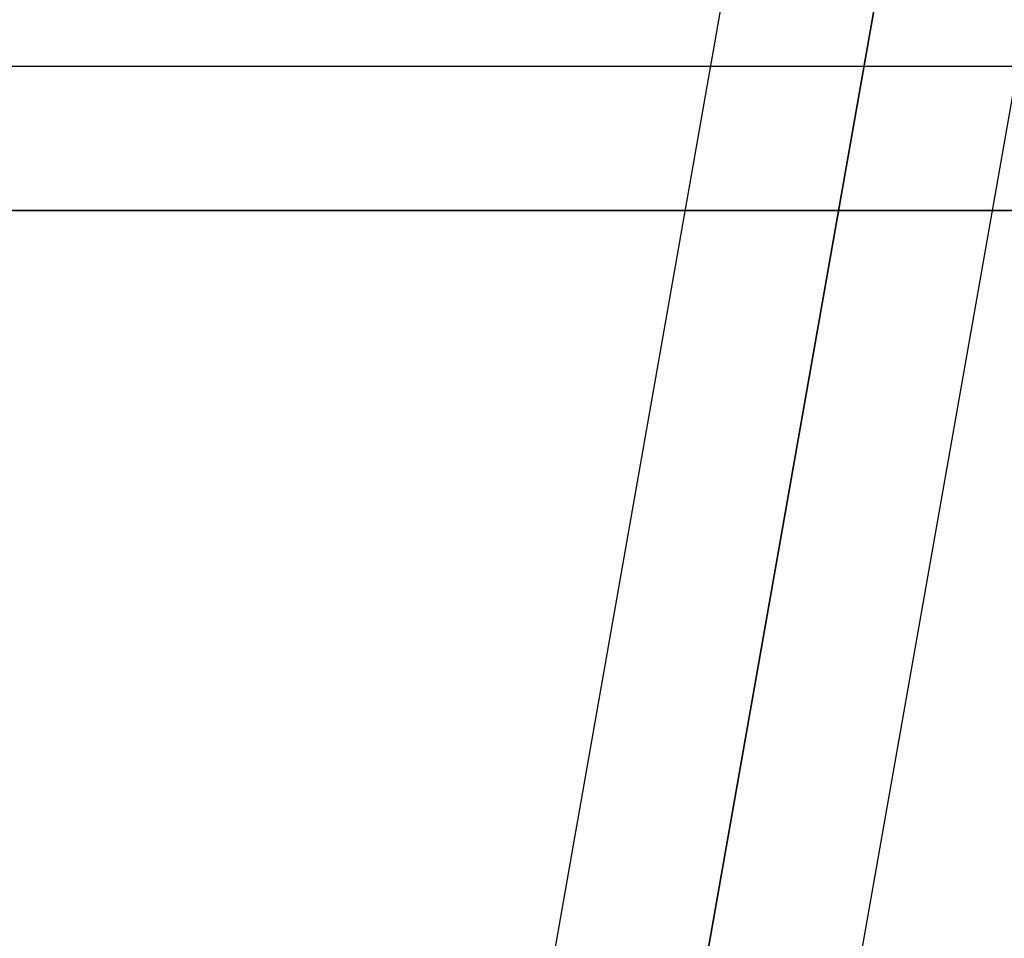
# Model space of a CAD drawing. Header units: millimetres. Extents: x -249 to 249, y -500 to 303.
# Tile 113 of 174: x 11 to 42, y 45 to 74. Entities that reach past the tile are written whole.
import ezdxf

# ---------------------------------------------------------------- set-up
doc = ezdxf.new("R2010")
doc.units = ezdxf.units.MM
doc.header["$MEASUREMENT"] = 0
doc.layers.add('Predefinito', color=7, linetype='Continuous', true_color=0x000000)

# ---------------------------------------------------------------- blocks, each defined once
blk = doc.blocks.new('FORMA50 LAVABO')
at = {"layer": 'Predefinito'}
for p, q in [((44.473, -13.706, -147.386), (26.188, -117.406, -119.599)), ((54.171, -13.706, -126.68), (36.816, -112.134, -100.307)), ((54.171, -13.706, -126.68), (36.816, -112.134, -100.307)), ((31.112, -116.98, -114.77), (49.247, -14.132, -142.328)), ((49.247, -14.132, -131.51), (31.892, -112.56, -105.136)), ((-50.718, -85, -236.447), (50.718, -85, -236.447)), ((35.332, -93.048, -110.364), (35.332, -93.048, -121.182))]:
    blk.add_line(p, q, dxfattribs=at)
for points in [[(-50.718, -80.436, -220.914), (0, -80.436, -220.914), (50.718, -80.436, -220.914)], [(50.718, -85, -247), (0, -85, -247), (-50.718, -85, -247)], [(-50.718, -85, -225.895), (0, -85, -225.895), (50.718, -85, -225.895)]]:
    blk.add_open_spline(points, degree=2, dxfattribs=at)
blk = doc.blocks.new('MBF 50 S')
at = {"layer": 'Predefinito'}
blk.add_blockref('FORMA50 LAVABO', (0, 153, 250), dxfattribs=at)

msp = doc.modelspace()

# ---------------------------------------------------------------- block references
at = {"layer": 'Predefinito'}
msp.add_blockref('MBF 50 S', (0, 0), dxfattribs=at)

doc.saveas('drawing.dxf')
